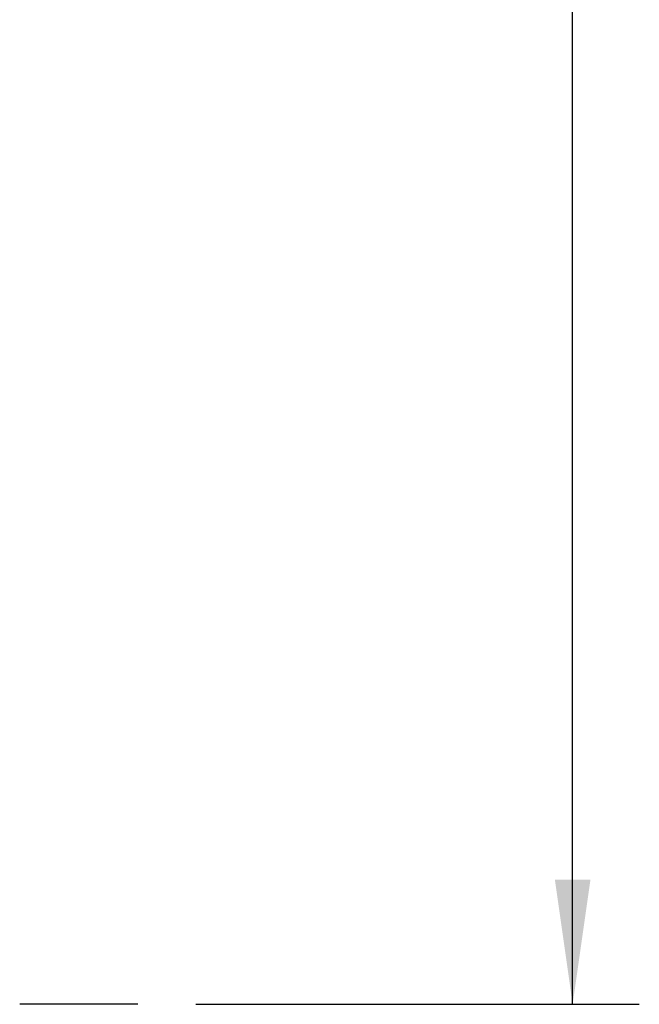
# Model space of a CAD drawing. Header units: inches. Extents: x 0 to 117, y 0 to 83.
# Tile 64 of 69: x 86.92 to 90.41, y 27.93 to 33.47. Entities that reach past the tile are written whole.
import ezdxf

# ---------------------------------------------------------------- set-up
doc = ezdxf.new("R2010")
doc.units = ezdxf.units.IN
doc.header["$LTSCALE"] = 6.431102
doc.header["$MEASUREMENT"] = 0
doc.linetypes.add('CENTER', pattern=[0.6, 0.375, -0.075, 0.075, -0.075])
doc.layers.get('0').update_dxf_attribs({"linetype": 'CONTINUOUS'})
doc.layers.add('DEFAULT_1', color=7, linetype='CENTER')
doc.styles.get("Standard").update_dxf_attribs({"font": 'txt', "width": 0.8})
doc.dimstyles.new('DIMSTYLE_1', dxfattribs={"dimtxt": 0.78125, "dimasz": 0.7, "dimexe": 0.18, "dimexo": 0.0625, "dimgap": 0.09, "dimtad": 1, "dimdec": 0, "dimzin": 4, "dimdsep": 46, "dimtxsty": 'STANDARD', "dimblk": '_FILLED', "dimblk1": '_FILLED', "dimblk2": '_FILLED', "dimcen": 0.09, "dimadec": 0, "dimazin": 0, "dimtfac": 1, "dimtdec": 0, "dimtofl": 0, "dimtmove": 0, "dimatfit": 3, "dimldrblk": '_FILLED', "dimfxl": 1, "dimtolj": 1, "dimtzin": 4, "dimarcsym": 0})

# ---------------------------------------------------------------- blocks, each defined once
blk = doc.blocks.new('_FILLED')
at = {"color": 0, "linetype": 'BYBLOCK'}
blk.add_solid([(0, 0), (-1, 0.1429), (-1, -0.1429)], dxfattribs=at)
blk = doc.blocks.new('*D3')
at = {"color": 7, "linetype": 'CONTINUOUS'}
for p, q in [((87.9135, 52.4995), (90.4092, 52.4995)), ((90.0342, 52.4995), (90.0342, 40.2161)), ((90.0342, 27.9326), (90.0342, 40.2161)), ((87.9135, 27.9326), (90.4092, 27.9326))]:
    blk.add_line(p, q, dxfattribs=at)
at = {"color": 7, "linetype": 'CONTINUOUS', "xscale": 0.7, "yscale": 0.7, "zscale": 0.7}
for p, rotation in [((90.0342, 52.4995), 90), ((90.0342, 27.9326), 270)]:
    blk.add_blockref('_FILLED', p, dxfattribs=dict(at, rotation=rotation))
at = {"color": 7, "linetype": 'CONTINUOUS', "insert": (89.0577, 40.2161), "char_height": 0.78125, "width": 1.875, "attachment_point": 2, "rotation": 90, "line_spacing_factor": 0.9}
blk.add_mtext('624', dxfattribs=at)

msp = doc.modelspace()

# ---------------------------------------------------------------- linework, layer by layer
at = {"layer": 'DEFAULT_1', "color": 7, "linetype": 'CENTER'}
msp.add_line((87.5872, 27.9326), (86.9229, 27.9326), dxfattribs=at)

# ---------------------------------------------------------------- dimensions: what is measured, and where the dimension line sits
at = {"color": 7, "linetype": 'CONTINUOUS'}
dim = msp.add_linear_dim(base=(90.0342, 52.4995), p1=(87.9135, 27.9326), p2=(87.9135, 52.4995), angle=90, dimstyle='DIMSTYLE_1', dxfattribs=at)
dim.commit()
dim.dimension.update_dxf_attribs({"geometry": '*D3', "text_midpoint": (89.8684, 39.3779), "dimtype": 160})

doc.saveas('drawing.dxf')
